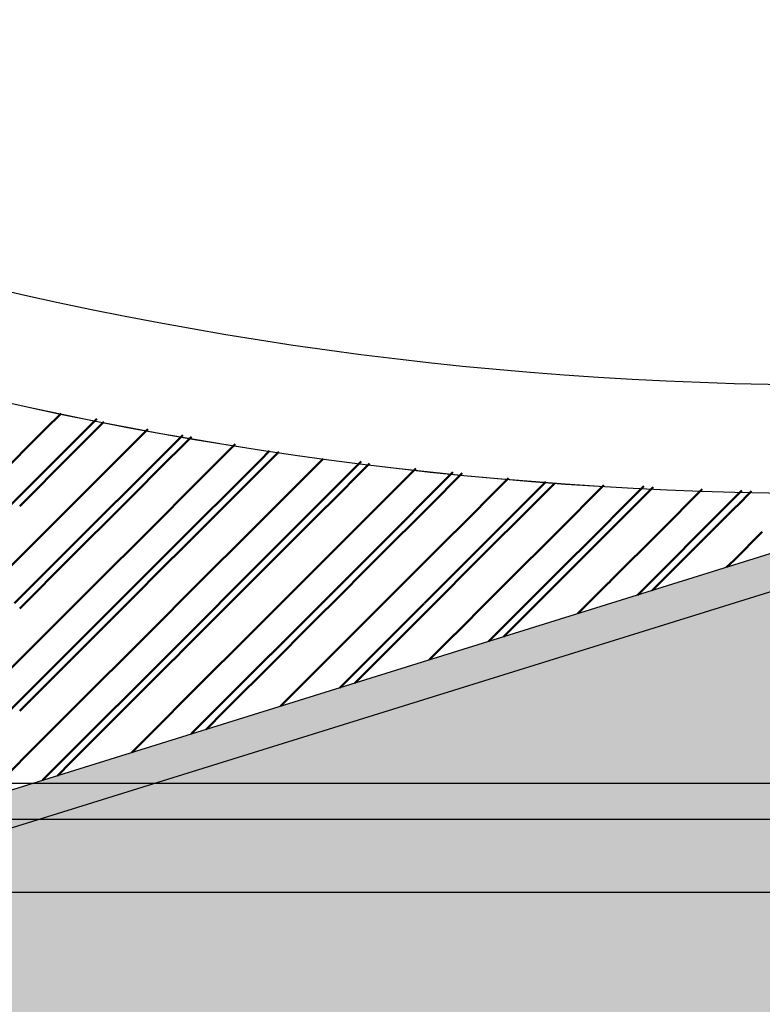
# Model space of a CAD drawing. Header units: metres. Extents: x -1 to 430, y -6 to 31.
# Tile 33 of 51: x 411.53 to 412.55, y 20.67 to 22.03. Entities that reach past the tile are written whole.
import ezdxf

# ---------------------------------------------------------------- set-up
doc = ezdxf.new("R2010")
doc.units = ezdxf.units.M
doc.linetypes.add('CONTINUA', pattern=[0])
for name, color, linetype, lineweight in [('3D P3 MURS', 7, 'CONTINUA', 25), ('3D P4 MURS', 7, 'CONTINUA', 25), ('3D P5 MURS', 7, 'CONTINUA', 25), ('3D PSC MURS', 7, 'CONTINUA', 25), ('P3 CONSTRUÏDES REAL D´ACUTACÓ', 7, 'CONTINUA', 25), ('P3 ESCALES 2D', 7, 'CONTINUA', 25), ('P3 MOBLES', 7, 'CONTINUA', 25), ('P4 CONSTRUÏDES REAL D´ ACTUACIÓ', 7, 'CONTINUA', 25), ('P4 ESCALES 2D', 7, 'CONTINUA', 25), ('P4 MOBLES', 7, 'CONTINUA', 25), ('P5 CONSTRUÏDES REAL D´ACTUACIÓ', 7, 'CONTINUA', 25), ('P5 ESCALA 2D', 7, 'CONTINUA', 25), ('P5 MOBLES', 7, 'CONTINUA', 25), ('PSC ESCALA 2D', 7, 'CONTINUA', 25)]:
    doc.layers.add(name, color=color, linetype=linetype, lineweight=lineweight)

# ---------------------------------------------------------------- blocks, each defined once
blk = doc.blocks.new('TRAMA_0')
at = {"layer": 'P3 MOBLES', "color": 202, "linetype": 'CONTINUA', "lineweight": 50, "transparency": 33554687}
for p, q in [((411.5929, 21.4396), (411.6355, 21.4823)), ((411.9464, 21.3689), (412.0007, 21.4232)), ((412.0171, 21.2982), (412.1273, 21.4084)), ((412.2293, 21.3689), (412.2555, 21.3951)), ((412.3, 21.2982), (412.3909, 21.3891)), ((412.5121, 21.3689), (412.5263, 21.3831)), ((411.5221, 21.2275), (411.6634, 21.3688)), ((411.805, 21.2275), (411.9463, 21.3688)), ((412.0878, 21.2275), (412.2291, 21.3688)), ((412.382, 21.2388), (412.512, 21.3688)), ((411.5929, 21.1568), (411.7341, 21.2981)), ((411.8757, 21.1568), (412.017, 21.2981)), ((412.1766, 21.1749), (412.2998, 21.2981)), ((411.6636, 21.0861), (411.8048, 21.2273)), ((411.9713, 21.1109), (412.0877, 21.2273)), ((411.4514, 21.0154), (411.5927, 21.1566)), ((411.7659, 21.047), (411.8756, 21.1566)), ((411.5605, 20.983), (411.6634, 21.0859))]:
    blk.add_line(p, q, dxfattribs=at)
for points in [[(411.6636, 21.3689), (411.6807, 21.386), (411.6807, 21.386), (411.7542, 21.4595)], [(411.4514, 21.2982), (411.5, 21.3467), (411.5, 21.3467), (411.5927, 21.4395)], [(411.7343, 21.2982), (411.8614, 21.4253), (411.8614, 21.4253), (411.8741, 21.4381)]]:
    blk.add_lwpolyline(points, dxfattribs=at)
blk = doc.blocks.new('TRAMA_1')
at = {"layer": 'P4 MOBLES', "color": 202, "linetype": 'CONTINUA', "lineweight": 50, "transparency": 33554687}
for p, q in [((411.5645, 21.4678), (411.5862, 21.4895)), ((411.5999, 21.4325), (411.6455, 21.4781)), ((411.4938, 21.3971), (411.5644, 21.4678)), ((411.6352, 21.3971), (411.7059, 21.4678)), ((411.7413, 21.4325), (411.7663, 21.4575)), ((411.7766, 21.3971), (411.8267, 21.4472)), ((411.5291, 21.3618), (411.5998, 21.4324)), ((411.6706, 21.3618), (411.7412, 21.4324)), ((411.812, 21.3618), (411.8826, 21.4324)), ((411.8827, 21.4325), (411.8871, 21.4368)), ((411.9181, 21.3971), (411.9481, 21.4271)), ((411.9534, 21.3618), (412.012, 21.4204)), ((412.0595, 21.3971), (412.076, 21.4137)), ((412.0948, 21.3618), (412.14, 21.407)), ((411.5645, 21.3264), (411.6351, 21.3971)), ((411.7059, 21.3264), (411.7766, 21.3971)), ((411.8473, 21.3264), (411.918, 21.3971)), ((411.9888, 21.3264), (412.0594, 21.3971)), ((412.1302, 21.3264), (412.2008, 21.3971)), ((412.2009, 21.3971), (412.204, 21.4002)), ((412.2363, 21.3618), (412.268, 21.3935)), ((412.2716, 21.3264), (412.3357, 21.3905)), ((412.3777, 21.3618), (412.4036, 21.3877)), ((412.413, 21.3264), (412.4716, 21.385)), ((412.5191, 21.3618), (412.5396, 21.3823)), ((411.5999, 21.2911), (411.6705, 21.3617)), ((411.7413, 21.2911), (411.8119, 21.3617)), ((411.8827, 21.2911), (411.9533, 21.3617)), ((412.0241, 21.2911), (412.0948, 21.3617)), ((412.1655, 21.2911), (412.2362, 21.3617)), ((412.307, 21.2911), (412.3776, 21.3617)), ((412.4484, 21.2911), (412.519, 21.3617)), ((411.4938, 21.2557), (411.5644, 21.3263)), ((411.6352, 21.2557), (411.7059, 21.3263)), ((411.7766, 21.2557), (411.8473, 21.3263)), ((411.9181, 21.2557), (411.9887, 21.3263)), ((412.0595, 21.2557), (412.1301, 21.3263)), ((412.2009, 21.2557), (412.2715, 21.3263)), ((411.5291, 21.2203), (411.5998, 21.291)), ((411.6706, 21.2203), (411.7412, 21.291)), ((411.812, 21.2203), (411.8826, 21.291)), ((411.9534, 21.2203), (412.0241, 21.291)), ((412.0948, 21.2203), (412.1655, 21.291)), ((411.5645, 21.185), (411.6351, 21.2556)), ((411.7059, 21.185), (411.7766, 21.2556)), ((411.8473, 21.185), (411.918, 21.2556)), ((412.2999, 21.2132), (412.3422, 21.2556)), ((411.5999, 21.1496), (411.6705, 21.2203)), ((412.1972, 21.1813), (412.2362, 21.2203)), ((411.9181, 21.1143), (411.9887, 21.1849)), ((412.0945, 21.1493), (412.1301, 21.1849)), ((411.6706, 21.0789), (411.7412, 21.1496)), ((411.812, 21.0789), (411.8826, 21.1496)), ((411.9918, 21.1173), (412.0241, 21.1496)), ((411.5645, 21.0436), (411.6351, 21.1142)), ((411.7059, 21.0436), (411.7766, 21.1142)), ((411.8891, 21.0853), (411.918, 21.1142)), ((411.5999, 21.0082), (411.6705, 21.0789)), ((411.7864, 21.0534), (411.8119, 21.0789)), ((411.4938, 20.9729), (411.5644, 21.0435)), ((411.6838, 21.0214), (411.7059, 21.0435)), ((411.5811, 20.9894), (411.5998, 21.0081))]:
    blk.add_line(p, q, dxfattribs=at)
for points in [[(412.3423, 21.2557), (412.3468, 21.2602), (412.3468, 21.2602), (412.413, 21.3263)], [(412.5052, 21.2772), (412.5149, 21.2868), (412.5149, 21.2868), (412.5544, 21.3263)], [(412.2363, 21.2203), (412.2628, 21.2469), (412.2628, 21.2469), (412.3069, 21.291)], [(412.4025, 21.2452), (412.4308, 21.2735), (412.4308, 21.2735), (412.4483, 21.291)], [(411.9888, 21.185), (412.0107, 21.2069), (412.0107, 21.2069), (412.0594, 21.2556)], [(412.1302, 21.185), (412.1787, 21.2335), (412.1787, 21.2335), (412.2008, 21.2556)], [(411.7413, 21.1496), (411.7586, 21.167), (411.7586, 21.167), (411.8119, 21.2203)], [(411.8827, 21.1496), (411.9267, 21.1936), (411.9267, 21.1936), (411.9533, 21.2203)], [(412.0241, 21.1496), (412.0947, 21.2202), (412.0947, 21.2202), (412.0948, 21.2203)], [(411.4938, 21.1143), (411.5065, 21.127), (411.5065, 21.127), (411.5644, 21.1849)], [(411.6352, 21.1143), (411.6746, 21.1536), (411.6746, 21.1536), (411.7059, 21.1849)], [(411.7766, 21.1143), (411.8426, 21.1803), (411.8426, 21.1803), (411.8473, 21.1849)], [(411.5291, 21.0789), (411.5905, 21.1403), (411.5905, 21.1403), (411.5998, 21.1496)]]:
    blk.add_lwpolyline(points, dxfattribs=at)
blk = doc.blocks.new('TRAMA_2')
at = {"layer": 'P5 MOBLES', "color": 202, "linetype": 'CONTINUA', "lineweight": 50, "transparency": 33554687}
for p, q in [((411.5929, 21.4396), (411.6355, 21.4823)), ((411.9464, 21.3689), (412.0007, 21.4232)), ((412.0171, 21.2982), (412.1273, 21.4084)), ((412.2293, 21.3689), (412.2555, 21.3951)), ((412.3, 21.2982), (412.3909, 21.3891)), ((412.5121, 21.3689), (412.5263, 21.3831)), ((411.5221, 21.2275), (411.6634, 21.3688)), ((411.805, 21.2275), (411.9463, 21.3688)), ((412.0878, 21.2275), (412.2291, 21.3688)), ((412.382, 21.2388), (412.512, 21.3688)), ((411.5929, 21.1568), (411.7341, 21.2981)), ((411.8757, 21.1568), (412.017, 21.2981)), ((412.1766, 21.1749), (412.2998, 21.2981)), ((411.6636, 21.0861), (411.8048, 21.2273)), ((411.9713, 21.1109), (412.0877, 21.2273)), ((411.4514, 21.0154), (411.5927, 21.1566)), ((411.7659, 21.047), (411.8756, 21.1566)), ((411.5605, 20.983), (411.6634, 21.0859))]:
    blk.add_line(p, q, dxfattribs=at)
for points in [[(411.6636, 21.3689), (411.6807, 21.386), (411.6807, 21.386), (411.7542, 21.4595)], [(411.4514, 21.2982), (411.5, 21.3467), (411.5, 21.3467), (411.5927, 21.4395)], [(411.7343, 21.2982), (411.8614, 21.4253), (411.8614, 21.4253), (411.8741, 21.4381)]]:
    blk.add_lwpolyline(points, dxfattribs=at)

msp = doc.modelspace()

# ---------------------------------------------------------------- hatches: boundary and pattern name
at = {"layer": 'P3 CONSTRUÏDES REAL D´ACUTACÓ', "linetype": 'CONTINUA', "lineweight": 25, "true_color": 0x057044, "transparency": 33554687}
h = msp.add_hatch(color=116, dxfattribs=at)
h.paths.add_polyline_path([(421.0893, 25.975), (417.0052, 25.975), (417.0052, 27.7274), (415.8448, 27.7274), (415.8448, 28.2282), (410.7422, 28.2282), (410.7422, 28.0315), (408.9322, 28.0315), (408.9322, 27.6815), (406.0222, 27.6815), (406.0222, 27.8415), (405.6622, 27.8415), (405.6631, 28.0024), (404.3859, 28.0024), (404.3859, 28.2282), (400.7297, 28.2282), (397.681, 12.8406), (424.2907, 12.8406), (427.4796, 28.2282), (421.0893, 28.2282)])
h.paths.add_polyline_path([(415.6377, 22.1195), (414.1586, 21.5474), (413.399, 21.3696), (412.607, 21.3089), (411.1937, 20.8688), (410.3996, 20.8008), (409.6888, 21.2752), (409.6888, 22.1563), (409.3435, 22.4083), (408.4375, 22.9823), (407.6235, 23.3095), (407.6235, 24.1997), (410.8405, 24.1997), (410.8405, 24.2395), (417.4146, 24.2395), (417.4146, 23.4895), (416.9678, 23.4895), (416.9678, 22.1195)], flags=16)
h.paths.add_polyline_path([(406.1297, 24.2104), (406.1297, 23.476), (404.3723, 23.476), (404.3723, 24.2104)], flags=16)
at = {"layer": 'P4 CONSTRUÏDES REAL D´ ACTUACIÓ', "linetype": 'CONTINUA', "lineweight": 25, "true_color": 0x057044, "transparency": 33554687}
h = msp.add_hatch(color=116, dxfattribs=at)
h.paths.add_polyline_path([(421.0893, 25.975), (417.0052, 25.975), (417.0052, 27.7274), (415.8448, 27.7274), (415.8448, 28.2282), (410.7422, 28.2282), (410.7422, 28.0315), (408.9322, 28.0315), (408.9322, 27.6815), (406.0222, 27.6815), (406.0222, 27.8415), (405.6622, 27.8415), (405.6631, 28.0024), (404.3859, 28.0024), (404.3859, 28.2282), (400.7297, 28.2282), (397.681, 12.8406), (424.2907, 12.8406), (427.4796, 28.2282), (421.0893, 28.2282)])
h.paths.add_polyline_path([(415.6377, 22.1195), (414.1586, 21.5474), (413.399, 21.3696), (412.607, 21.3089), (411.1937, 20.8688), (410.3996, 20.8008), (409.6888, 21.2752), (409.6888, 22.1563), (409.3435, 22.4083), (408.4375, 22.9823), (407.6235, 23.3095), (407.6235, 24.1997), (410.8405, 24.1997), (410.8405, 24.2395), (417.4146, 24.2395), (417.4146, 23.4895), (416.9678, 23.4895), (416.9678, 22.1195)], flags=16)
h.paths.add_polyline_path([(406.1297, 24.2104), (406.1297, 23.476), (404.3723, 23.476), (404.3723, 24.2104)], flags=16)
at = {"layer": 'P5 CONSTRUÏDES REAL D´ACTUACIÓ', "linetype": 'CONTINUA', "lineweight": 25, "true_color": 0x057044, "transparency": 33554687}
h = msp.add_hatch(color=116, dxfattribs=at)
h.paths.add_polyline_path([(421.0893, 25.975), (417.0052, 25.975), (417.0052, 27.7274), (415.8448, 27.7274), (415.8448, 28.2282), (410.7422, 28.2282), (410.7422, 28.0315), (408.9322, 28.0315), (408.9322, 27.6815), (406.0222, 27.6815), (406.0222, 27.8415), (405.6622, 27.8415), (405.6631, 28.0024), (404.386, 28.0024), (404.386, 28.2282), (400.7297, 28.2282), (397.681, 12.8406), (424.2907, 12.8406), (427.4796, 28.2282), (421.0893, 28.2282)])
h.paths.add_polyline_path([(415.6377, 22.1195), (414.1586, 21.5474), (413.399, 21.3696), (412.607, 21.3089), (411.1937, 20.8688), (410.3996, 20.8008), (409.6888, 21.2752), (409.6888, 22.1563), (409.3435, 22.4083), (408.4375, 22.9823), (407.6235, 23.3095), (407.6235, 24.1997), (410.8405, 24.1997), (410.8405, 24.2395), (417.4146, 24.2395), (417.4146, 23.4895), (416.9678, 23.4895), (416.9678, 22.1195)], flags=16)
h.paths.add_polyline_path([(406.1297, 24.2104), (406.1297, 23.476), (404.3723, 23.476), (404.3723, 24.2104)], flags=16)

# ---------------------------------------------------------------- linework, layer by layer
at = {"layer": '3D P3 MURS', "color": 7, "linetype": 'CONTINUA', "lineweight": 25, "transparency": 33554687}
for p, q in [((412.607, 21.3089), (411.1937, 20.8688)), ((411.2034, 20.8195), (412.6165, 21.2595))]:
    msp.add_line(p, q, dxfattribs=at)
at = {"layer": '3D P4 MURS', "color": 7, "linetype": 'CONTINUA', "lineweight": 25, "transparency": 33554687}
for p, q in [((412.607, 21.3089), (411.1937, 20.8688)), ((411.2034, 20.8195), (412.6165, 21.2595))]:
    msp.add_line(p, q, dxfattribs=at)
at = {"layer": '3D P5 MURS', "color": 7, "linetype": 'CONTINUA', "lineweight": 25, "transparency": 33554687}
for p, q in [((412.6097, 21.3097), (411.1937, 20.8688)), ((411.2045, 20.8198), (412.6175, 21.2598))]:
    msp.add_line(p, q, dxfattribs=at)
at = {"layer": '3D PSC MURS', "color": 7, "linetype": 'CONTINUA', "lineweight": 25, "transparency": 33554687}
for p, q in [((415.4869, 20.9787), (409.7449, 20.9787)), ((409.7449, 20.8287), (415.4869, 20.8287))]:
    msp.add_line(p, q, dxfattribs=at)
at = {"layer": 'P3 CONSTRUÏDES REAL D´ACUTACÓ', "color": 7, "linetype": 'CONTINUA', "lineweight": 25, "transparency": 33554687}
msp.add_line((412.607, 21.3089), (411.1937, 20.8688), dxfattribs=at)
at = {"layer": 'P3 ESCALES 2D', "color": 7, "lineweight": 25, "transparency": 33554687}
msp.add_arc((412.6518, 26.6124), 5.2332, 236.2843, 302.8046, dxfattribs=at)
at = {"layer": 'P4 CONSTRUÏDES REAL D´ ACTUACIÓ', "color": 7, "linetype": 'CONTINUA', "lineweight": 25, "transparency": 33554687}
msp.add_line((412.607, 21.3089), (411.1937, 20.8688), dxfattribs=at)
at = {"layer": 'P4 ESCALES 2D', "color": 7, "lineweight": 25, "transparency": 33554687}
msp.add_arc((412.6518, 26.6124), 5.2332, 236.2843, 302.8046, dxfattribs=at)
at = {"layer": 'P5 CONSTRUÏDES REAL D´ACTUACIÓ', "color": 7, "linetype": 'CONTINUA', "lineweight": 25, "transparency": 33554687}
msp.add_line((412.607, 21.3089), (411.1937, 20.8688), dxfattribs=at)
at = {"layer": 'P5 ESCALA 2D', "color": 7, "lineweight": 25, "transparency": 33554687}
msp.add_arc((412.6518, 26.6124), 5.2332, 236.2843, 302.8046, dxfattribs=at)
at = {"layer": 'PSC ESCALA 2D', "color": 7, "linetype": 'CONTINUA', "lineweight": 25, "transparency": 33554687}
for p, q in [((415.4869, 20.9787), (409.7469, 20.9787)), ((415.4869, 20.9287), (409.7469, 20.9287))]:
    msp.add_line(p, q, dxfattribs=at)
for radius, start, end in [(5.0832, 235.1487, 303.9014), (5.2332, 236.2845, 302.805)]:
    msp.add_arc((412.6517, 26.6126), radius, start, end, dxfattribs=at)

# ---------------------------------------------------------------- block references
at = {"layer": 'P3 MOBLES', "color": 202, "linetype": 'CONTINUA', "lineweight": 50, "transparency": 33554687}
msp.add_blockref('TRAMA_0', (0, 0), dxfattribs=at)
at = {"layer": 'P4 MOBLES', "color": 202, "linetype": 'CONTINUA', "lineweight": 50, "transparency": 33554687}
msp.add_blockref('TRAMA_1', (0, 0), dxfattribs=at)
at = {"layer": 'P5 MOBLES', "color": 202, "linetype": 'CONTINUA', "lineweight": 50, "transparency": 33554687}
msp.add_blockref('TRAMA_2', (0, 0), dxfattribs=at)

doc.saveas('drawing.dxf')
